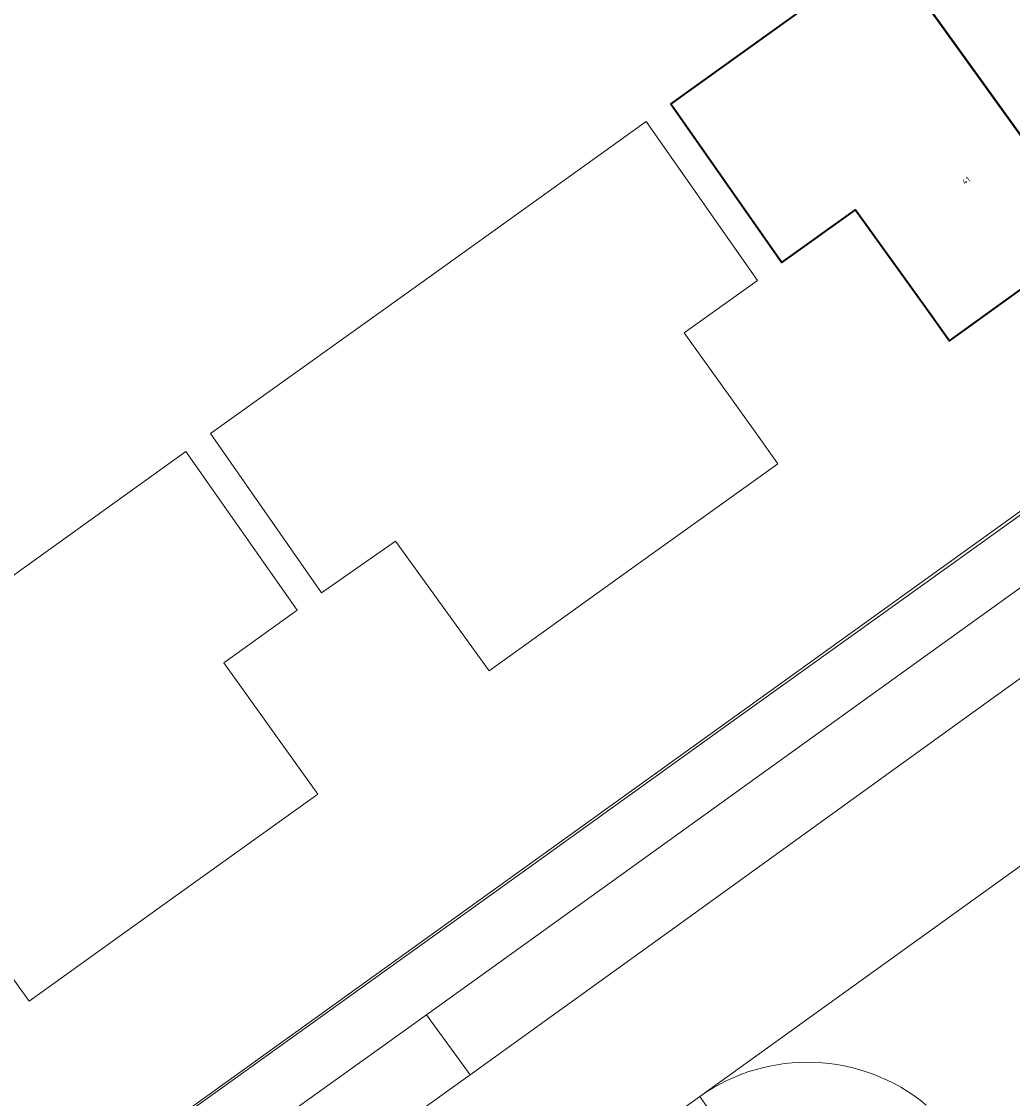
# Model space of a CAD drawing. Header units: metres. Extents: x 237319 to 238937, y 510065 to 511489.
# Tile 57 of 176: x 237798 to 237831, y 510941 to 510977. Entities that reach past the tile are written whole.
import ezdxf
from ezdxf.enums import TextEntityAlignment as Align

# ---------------------------------------------------------------- set-up
doc = ezdxf.new("R2010")
doc.units = ezdxf.units.M
for name, color, linetype, lineweight in [('B-WE-FV-GELEIDING_WILDRASTER-G', 252, 'Continuous', 18), ('B-WE-KG-GRENS_PERCEEL-GV', 252, 'Continuous', 18), ('B-WE-OG-BEBOUWING-GV', 252, 'Continuous', 35), ('B-WE-OG-BEBOUWING-T18', 252, 'Continuous', 18), ('B-WE-OG-TERREIN_ERF-GV', 252, 'Continuous', 18), ('B-WE-VH-OPENVERHARDING-GV', 252, 'Continuous', 18)]:
    doc.layers.add(name, color=color, linetype=linetype, lineweight=lineweight)
doc.styles.add('NLCS-ISO-M100-T18', font='NLCS-ISO.ttf', dxfattribs={"height": 0.18})

# ---------------------------------------------------------------- blocks, each defined once
blk = doc.blocks.new('brk-2025')
at = {"layer": 'B-WE-KG-GRENS_PERCEEL-GV', "flags": 128}
blk.add_lwpolyline([(237860.653, 510981.32), (237852.557, 510975.51), (237844.925, 510970.033), (237837.268, 510964.538), (237829.63, 510959.057), (237821.983, 510953.569), (237814.347, 510948.089), (237806.707, 510942.606), (237799.074, 510937.129), (237791.435, 510931.647)], dxfattribs=at)
blk = doc.blocks.new('bgt-2025')
at = {"layer": 'B-WE-OG-BEBOUWING-GV', "flags": 128}
for points in [[(237834.166, 510984.316), (237826.868, 510979.061), (237833.752, 510969.502), (237838.543, 510972.952), (237838.116, 510973.545), (237835.417, 510977.294), (237837.851, 510979.047)], [(237833.752, 510969.502), (237826.868, 510979.061), (237819.714, 510973.909), (237823.4, 510968.649), (237825.836, 510970.398), (237828.338, 510966.917), (237828.961, 510966.051)]]:
    blk.add_lwpolyline(points, close=True, dxfattribs=at)
at = {"layer": 'B-WE-OG-TERREIN_ERF-GV', "flags": 128}
blk.add_lwpolyline([(237764.665, 510912.475), (237766.251, 510913.611), (237860.667, 510981.508), (237881.401, 510996.416), (237880.107, 510998.243), (237878.133, 511001.028), (237875.078, 511005.454), (237874.522, 511006.281), (237872.305, 511009.625), (237870.713, 511012.068), (237864.341, 511022.361), (237862.845, 511024.952), (237861.081, 511028.048), (237854.87, 511039.827)], dxfattribs=at)
for points in [[(237826.868, 510979.061), (237834.166, 510984.316), (237837.851, 510979.047), (237835.417, 510977.294), (237838.116, 510973.545), (237838.543, 510972.952), (237833.752, 510969.502), (237828.961, 510966.051), (237828.338, 510966.917), (237825.836, 510970.398), (237823.4, 510968.649), (237819.714, 510973.909)], [(237804.433, 510962.968), (237811.612, 510968.109), (237818.896, 510973.325), (237822.582, 510968.052), (237820.149, 510966.314), (237822.565, 510962.947), (237823.268, 510961.967), (237818.474, 510958.527), (237813.68, 510955.088), (237810.566, 510959.392), (237808.112, 510957.683)], [(237796.331, 510957.154), (237803.611, 510962.368), (237807.308, 510957.108), (237804.873, 510955.361), (237807.991, 510951.001), (237803.201, 510947.561), (237798.411, 510944.121), (237795.291, 510948.466), (237792.862, 510946.722), (237787.771, 510953.934), (237790.267, 510955.75), (237791.673, 510953.818)]]:
    blk.add_lwpolyline(points, close=True, dxfattribs=at)
at = {"layer": 'B-WE-VH-OPENVERHARDING-GV', "flags": 128}
for points in [[(237883.822, 511000.384), (237883.521, 511000.816), (237883.497, 511000.85), (237881.573, 510999.282), (237880.107, 510998.243), (237881.401, 510996.416), (237860.667, 510981.508), (237766.251, 510913.611), (237764.665, 510912.475)], [(237767.525, 510908.975), (237768.693, 510909.809), (237767.229, 510911.902), (237784.489, 510924.258), (237787.734, 510926.581), (237797.407, 510933.506), (237804.184, 510938.358), (237811.604, 510943.67), (237818.402, 510948.562), (237827.954, 510955.436), (237834.645, 510960.25), (237842.03, 510965.584), (237848.94, 510970.562), (237858.481, 510977.434), (237861.868, 510979.873), (237868.977, 510984.994), (237878.037, 510991.537), (237879.568, 510989.561), (237883.41, 510992.3)], [(237770.441, 510904.873), (237773.201, 510906.801), (237778.438, 510910.602), (237778.895, 510910.934), (237788.809, 510918.063), (237788.95, 510918.165), (237793.583, 510921.496), (237798.16, 510924.786), (237802.93, 510928.199), (237814.519, 510936.537), (237820.676, 510940.962), (237833.671, 510950.305), (237835.286, 510951.466), (237845.814, 510959.028), (237853.874, 510964.817), (237864.161, 510972.213), (237872.207, 510978.003)], [(237863.302, 510977.883), (237859.914, 510975.445), (237850.375, 510968.578), (237843.463, 510963.603), (237836.083, 510958.278), (237829.38, 510953.448), (237819.84, 510946.574), (237813.05, 510941.682), (237805.626, 510936.35), (237798.856, 510931.483), (237789.173, 510924.523), (237785.932, 510922.193), (237770.429, 510911.048), (237768.693, 510909.809), (237767.525, 510908.975)], [(237833.671, 510950.305), (237820.676, 510940.962)], [(237820.676, 510940.962), (237822.075, 510938.945), (237815.97, 510934.554), (237804.379, 510926.218), (237799.572, 510922.728), (237798.16, 510924.786), (237793.583, 510921.496), (237795.017, 510919.502), (237790.454, 510916.22), (237788.95, 510918.165), (237788.809, 510918.063), (237778.895, 510910.934), (237778.438, 510910.602), (237773.201, 510906.801), (237770.441, 510904.873)]]:
    blk.add_lwpolyline(points, dxfattribs=at)
blk.add_lwpolyline([(237836.083, 510958.278), (237834.645, 510960.25), (237827.954, 510955.436), (237818.402, 510948.562), (237811.604, 510943.67), (237813.05, 510941.682), (237819.84, 510946.574), (237829.38, 510953.448)], close=True, dxfattribs=at)
at = {"layer": 'B-WE-VH-OPENVERHARDING-GV'}
for points in [[(237820.676, 510940.962, -0.338571), (237828.19, 510940.674)], [(237828.19, 510940.674, 0.338571), (237820.676, 510940.962)]]:
    blk.add_lwpolyline(points, format="xyb", dxfattribs=at)
at = {"layer": 'B-WE-KG-GRENS_PERCEEL-GV'}
blk.add_blockref('brk-2025', (0, 0), dxfattribs=at)
at = {"layer": 'B-WE-OG-BEBOUWING-T18', "style": 'NLCS-ISO-M100-T18'}
blk.add_text('41', height=0.18, rotation=35.8, dxfattribs=at).set_placement((237829.511, 510971.369), align=Align.MIDDLE)

msp = doc.modelspace()

# ---------------------------------------------------------------- block references
at = {"layer": 'B-WE-FV-GELEIDING_WILDRASTER-G'}
msp.add_blockref('bgt-2025', (0, 0), dxfattribs=at)

doc.saveas('drawing.dxf')
